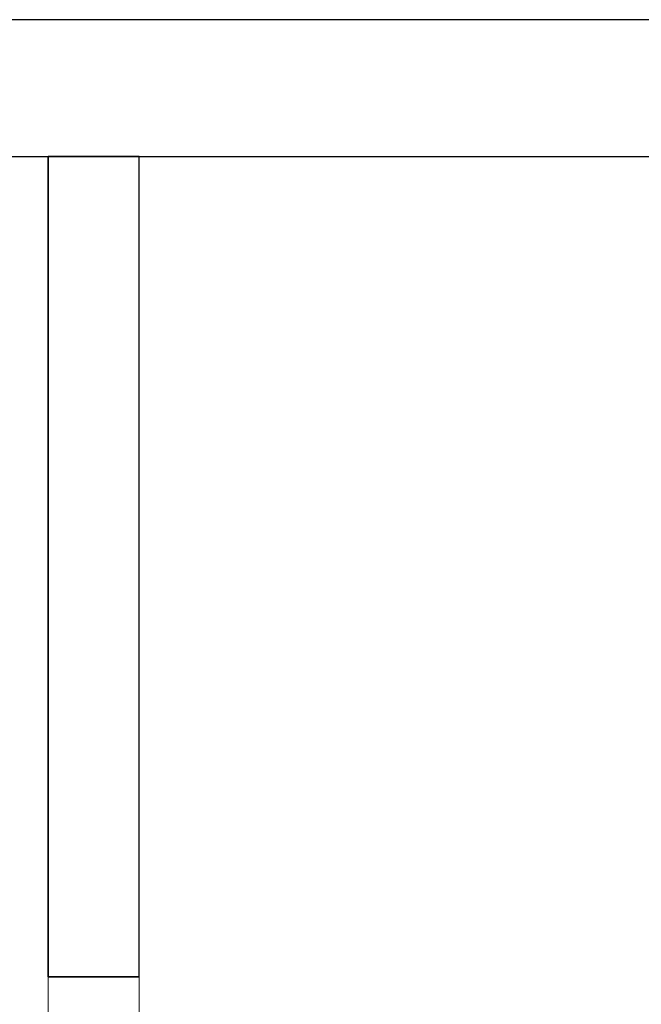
# Model space of a CAD drawing. Header units: metres. Extents: x 391.1 to 427.5, y 12.7 to 28.4.
# Tile 174 of 245: x 408.962 to 409.644, y 23.22 to 24.301. Entities that reach past the tile are written whole.
import ezdxf

# ---------------------------------------------------------------- set-up
doc = ezdxf.new("R2010")
doc.units = ezdxf.units.M
for name, color, linetype, lineweight in [('A-GENM-____-OTLN', 7, 'Continuous', 18), ('A-WALL-____-MCUT', 7, 'Continuous', 25), ('A-WALL-____-OTLN', 7, 'Continuous', 25)]:
    doc.layers.add(name, color=color, linetype=linetype, lineweight=lineweight)

# ---------------------------------------------------------------- blocks, each defined once
blk = doc.blocks.new('Family - Evans P-1-153476-01_ELEC _PS1')
at = {"layer": 'A-WALL-____-MCUT', "color": 253, "true_color": 0xaaaaaa}
for p, q in [((6.0633, 0.15), (0, 0.15)), ((0, 0), (6.0633, 0))]:
    blk.add_line(p, q, dxfattribs=at)
at = {"layer": 'A-WALL-____-OTLN', "color": 253, "true_color": 0xaaaaaa}
for p, q in [((6.0633, 0.15), (0, 0.15)), ((0, 0), (6.0633, 0))]:
    blk.add_line(p, q, dxfattribs=at)
at = {"layer": 'A-WALL-____-OTLN', "color": 253, "lineweight": 18, "true_color": 0xaaaaaa}
blk.add_line((0, 0), (6.0633, 0), dxfattribs=at)
blk = doc.blocks.new('Family - Evans P-1-153632-01_ELEC _PS1')
at = {"layer": 'A-WALL-____-MCUT', "color": 253, "true_color": 0xaaaaaa}
for p, q in [((2.4199, 0.1), (2.4199, 0)), ((3.32, 0.1), (2.4199, 0.1)), ((3.32, 0), (3.32, 0.1)), ((2.4199, 0), (3.32, 0))]:
    blk.add_line(p, q, dxfattribs=at)
at = {"layer": 'A-WALL-____-OTLN', "color": 253, "true_color": 0xaaaaaa}
for p, q in [((2.4199, 0.1), (2.4199, 0)), ((2.4199, 0.1), (3.32, 0.1)), ((3.32, 0.1), (3.32, 0)), ((2.4199, 0), (3.32, 0))]:
    blk.add_line(p, q, dxfattribs=at)
at = {"layer": 'A-WALL-____-OTLN', "color": 253, "lineweight": 18, "true_color": 0xaaaaaa}
blk.add_line((0, 0), (3.32, 0), dxfattribs=at)
blk = doc.blocks.new('Family - Vano de puerta PS-1-153634-01_ELEC _PS1')
at = {"layer": 'A-GENM-____-OTLN', "color": 253, "true_color": 0xaaaaaa}
for p, q in [((409.0932, 23.2507), (408.9932, 23.2507)), ((408.9932, 23.2507), (408.9932, 22.5407)), ((408.9932, 22.5407), (408.9932, 23.2507)), ((408.9932, 23.2507), (409.0932, 23.2507)), ((409.0932, 22.5407), (409.0932, 23.2507)), ((409.0932, 23.2507), (409.0932, 22.5407)), ((408.9932, 22.5407), (409.0932, 22.5407)), ((408.9932, 22.5407), (409.0932, 22.5407))]:
    blk.add_line(p, q, dxfattribs=at)
blk = doc.blocks.new('LONDR55-XX_ZZ-ARQ-CAA-M3D-Londres55_ifc-1-01_ELEC _PS1')
at = {"layer": 'A-GENM-____-OTLN', "color": 253, "lineweight": 18, "true_color": 0xaaaaaa}
blk.add_blockref('Family - Vano de puerta PS-1-153634-01_ELEC _PS1', (0, 0), dxfattribs=at)
at = {"layer": 'A-WALL-____-OTLN', "color": 253, "lineweight": 18, "true_color": 0xaaaaaa}
for name, p, rotation in [('Family - Evans P-1-153476-01_ELEC _PS1', (414.1564, 24.3007), 180), ('Family - Evans P-1-153632-01_ELEC _PS1', (409.0932, 20.8307), 90)]:
    blk.add_blockref(name, p, dxfattribs=dict(at, rotation=rotation))

msp = doc.modelspace()

# ---------------------------------------------------------------- block references
at = {"lineweight": 5}
msp.add_blockref('LONDR55-XX_ZZ-ARQ-CAA-M3D-Londres55_ifc-1-01_ELEC _PS1', (0, 0), dxfattribs=at)

doc.saveas('drawing.dxf')
